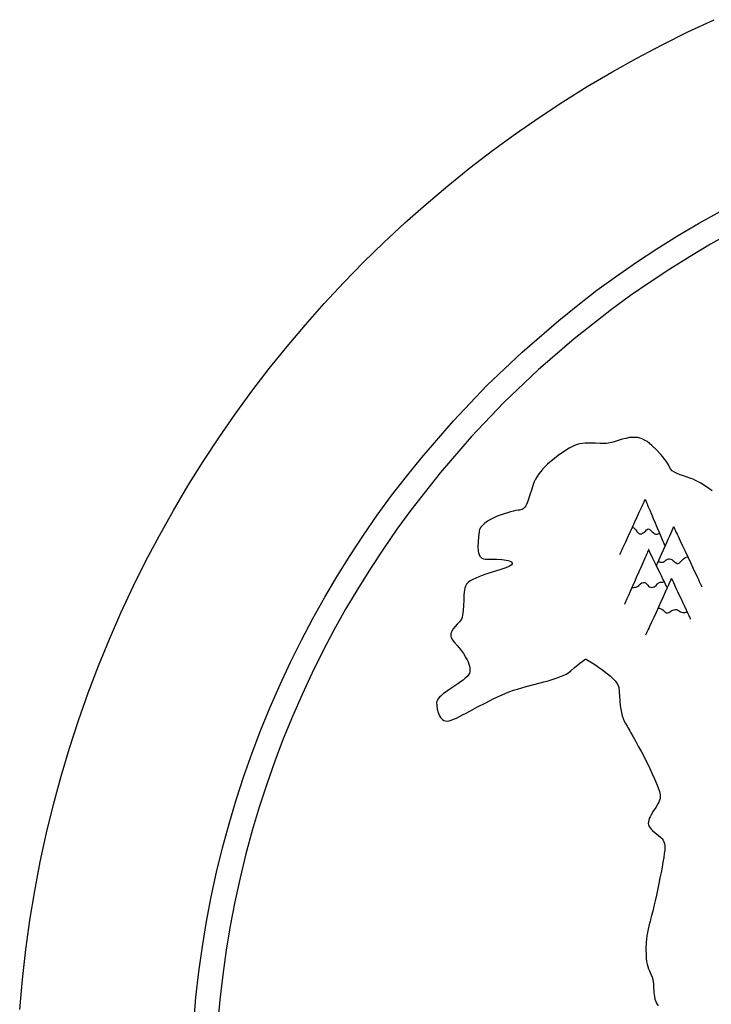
# Model space of a CAD drawing. Header units: millimetres. Extents: x 299 to 601, y 84 to 516.
# Tile 9 of 23: x 299 to 361, y 419 to 506. Entities that reach past the tile are written whole.
import ezdxf

# ---------------------------------------------------------------- set-up
doc = ezdxf.new("R2010")
doc.units = ezdxf.units.MM
doc.layers.get('0').update_dxf_attribs({"linetype": 'CONTINUOUS', "true_color": 0xffffff})

msp = doc.modelspace()

# ---------------------------------------------------------------- linework, layer by layer
at = {"linetype": 'CONTINUOUS', "true_color": 0xffffff}
for points in [[(299.5, 418.537), (299.735, 421.197), (300.037, 423.837), (300.405, 426.457), (300.835, 429.057), (301.327, 431.635), (301.885, 434.19), (302.502, 436.72), (303.18, 439.227), (303.92, 441.71), (304.717, 444.165), (305.572, 446.595), (306.485, 448.995), (307.455, 451.367), (308.48, 453.712), (309.56, 456.025), (310.695, 458.307), (311.882, 460.557), (313.122, 462.775), (314.412, 464.96), (315.755, 467.11), (317.147, 469.225), (318.59, 471.305), (320.08, 473.347), (321.617, 475.352), (323.2, 477.317), (324.83, 479.245), (326.505, 481.132), (328.222, 482.98), (329.985, 484.785), (331.79, 486.547), (333.637, 488.265), (335.525, 489.94), (337.452, 491.57), (339.417, 493.152), (341.422, 494.69), (343.465, 496.18), (345.545, 497.622), (347.66, 499.015), (349.81, 500.357), (351.995, 501.647), (354.212, 502.887), (356.462, 504.075), (358.745, 505.21), (361.057, 506.29)], [(314.925, 417.347), (315.125, 419.617), (315.382, 421.87), (315.695, 424.102), (316.062, 426.32), (316.485, 428.517), (316.957, 430.697), (317.485, 432.857), (318.065, 434.995), (318.692, 437.11), (319.372, 439.205), (320.102, 441.277), (320.882, 443.325), (321.707, 445.347), (322.582, 447.347), (323.505, 449.32), (324.472, 451.265), (325.485, 453.185), (326.542, 455.077), (327.642, 456.94), (328.787, 458.775), (329.975, 460.577), (331.205, 462.35), (332.475, 464.092), (333.785, 465.802), (335.137, 467.48), (337.955, 470.732), (340.922, 473.847), (344.037, 476.815), (347.29, 479.632), (348.967, 480.985), (350.677, 482.295), (352.42, 483.565), (354.192, 484.795), (355.995, 485.982), (357.83, 487.127), (359.692, 488.227), (361.585, 489.285)], [(362.6, 487.41), (360.755, 486.377), (358.935, 485.302), (357.145, 484.185), (355.385, 483.025), (353.652, 481.825), (351.952, 480.585), (348.647, 477.987), (345.47, 475.235), (342.43, 472.337), (339.532, 469.297), (336.782, 466.122), (334.182, 462.815), (332.942, 461.115), (331.742, 459.385), (330.585, 457.625), (329.467, 455.832), (328.392, 454.015), (327.36, 452.167), (326.37, 450.295), (325.425, 448.395), (324.527, 446.47), (323.672, 444.517), (322.865, 442.542), (322.105, 440.542), (321.395, 438.52), (320.73, 436.477), (320.115, 434.41), (319.55, 432.322), (319.037, 430.215), (318.572, 428.09), (318.162, 425.942), (317.802, 423.78), (317.497, 421.597), (317.247, 419.397), (317.05, 417.185)], [(360.88, 464.525), (360.375, 464.88), (359.877, 465.192), (359.64, 465.327), (359.415, 465.445), (359.205, 465.542), (359.012, 465.62), (358.66, 465.74), (358.335, 465.842), (358.04, 465.942), (357.775, 466.045), (357.542, 466.162), (357.347, 466.3), (357.19, 466.47), (357.075, 466.68), (357.012, 466.81), (356.925, 466.965), (356.81, 467.137), (356.675, 467.327), (356.52, 467.527), (356.35, 467.732), (355.965, 468.15), (355.547, 468.542), (355.33, 468.72), (355.112, 468.88), (354.897, 469.015), (354.685, 469.122), (354.48, 469.2), (354.285, 469.24), (353.917, 469.257), (353.567, 469.232), (353.235, 469.172), (352.915, 469.09), (352.295, 468.895), (351.987, 468.805), (351.68, 468.732), (351.517, 468.71), (351.345, 468.7), (350.965, 468.71), (350.547, 468.735), (350.105, 468.755), (349.64, 468.745), (349.402, 468.722), (349.162, 468.68), (348.92, 468.622), (348.68, 468.54), (348.44, 468.43), (348.2, 468.295), (347.717, 467.98), (347.23, 467.637), (346.752, 467.272), (346.297, 466.88), (345.882, 466.462), (345.695, 466.245), (345.522, 466.022), (345.365, 465.792), (345.227, 465.557), (345.112, 465.315), (345.017, 465.067), (344.865, 464.587), (344.732, 464.157), (344.61, 463.777), (344.55, 463.607), (344.487, 463.452), (344.425, 463.312), (344.357, 463.19), (344.285, 463.082), (344.207, 462.992), (344.125, 462.917), (344.032, 462.862), (343.93, 462.825), (343.82, 462.807), (343.677, 462.792), (343.492, 462.76), (343.267, 462.712), (343.012, 462.652), (342.732, 462.575), (342.437, 462.485), (341.83, 462.265), (341.532, 462.132), (341.247, 461.99), (340.982, 461.832), (340.745, 461.665), (340.545, 461.482), (340.385, 461.29), (340.275, 461.087), (340.24, 460.982), (340.222, 460.872), (340.177, 460.427), (340.14, 459.985), (340.125, 459.565), (340.147, 459.185), (340.177, 459.017), (340.225, 458.865), (340.29, 458.732), (340.372, 458.625), (340.477, 458.537), (340.605, 458.48), (340.757, 458.45), (340.937, 458.45), (341.14, 458.465), (341.355, 458.472), (341.802, 458.467), (342.242, 458.435), (342.447, 458.41), (342.635, 458.377), (342.802, 458.34), (342.942, 458.292), (343.052, 458.24), (343.127, 458.182), (343.16, 458.115), (343.147, 458.042), (343.085, 457.962), (342.967, 457.875), (342.797, 457.785), (342.585, 457.695), (342.34, 457.605), (342.065, 457.512), (341.77, 457.42), (341.46, 457.325), (340.822, 457.122), (340.51, 457.015), (340.207, 456.902), (339.925, 456.785), (339.667, 456.66), (339.442, 456.527), (339.255, 456.385), (339.115, 456.237), (339.025, 456.077), (338.972, 455.902), (338.932, 455.71), (338.885, 455.285), (338.862, 454.825), (338.845, 454.355), (338.82, 453.902), (338.797, 453.69), (338.765, 453.492), (338.722, 453.31), (338.662, 453.147), (338.587, 453.007), (338.495, 452.895), (338.287, 452.695), (338.092, 452.49), (337.922, 452.28), (337.797, 452.062), (337.755, 451.95), (337.73, 451.835), (337.722, 451.717), (337.735, 451.595), (337.772, 451.472), (337.832, 451.342), (337.917, 451.21), (338.032, 451.075), (338.3, 450.775), (338.572, 450.44), (338.832, 450.082), (339.065, 449.712), (339.165, 449.527), (339.252, 449.342), (339.322, 449.162), (339.375, 448.985), (339.41, 448.815), (339.42, 448.65), (339.407, 448.497), (339.37, 448.352), (339.292, 448.21), (339.165, 448.06), (339, 447.902), (338.8, 447.74), (338.575, 447.572), (338.33, 447.4), (337.815, 447.055), (337.557, 446.88), (337.312, 446.707), (337.082, 446.54), (336.88, 446.372), (336.71, 446.212), (336.577, 446.057), (336.495, 445.91), (336.472, 445.84), (336.465, 445.772), (336.477, 445.482), (336.517, 445.167), (336.595, 444.852), (336.715, 444.562), (336.792, 444.435), (336.882, 444.325), (336.987, 444.232), (337.107, 444.165), (337.245, 444.12), (337.397, 444.107), (337.567, 444.125), (337.757, 444.18), (337.97, 444.265), (338.212, 444.375), (338.48, 444.505), (338.77, 444.652), (339.077, 444.812), (339.402, 444.985), (340.092, 445.355), (340.812, 445.735), (341.542, 446.105), (342.26, 446.44), (342.607, 446.587), (342.942, 446.717), (343.282, 446.835), (343.642, 446.947), (344.017, 447.055), (344.402, 447.16), (345.19, 447.365), (345.972, 447.57), (346.35, 447.675), (346.712, 447.782), (347.06, 447.895), (347.382, 448.012), (347.677, 448.137), (347.942, 448.27), (348.17, 448.41), (348.36, 448.56), (348.675, 448.842), (348.945, 449.072), (349.172, 449.252), (349.355, 449.39), (349.495, 449.487), (349.595, 449.552), (349.655, 449.587), (349.675, 449.597), (349.682, 449.592), (349.707, 449.58), (349.795, 449.53), (349.932, 449.447), (350.112, 449.342), (350.327, 449.21), (350.565, 449.057), (350.82, 448.89), (351.087, 448.705), (351.615, 448.305), (351.862, 448.097), (352.087, 447.887), (352.28, 447.677), (352.437, 447.472), (352.547, 447.272), (352.582, 447.177), (352.602, 447.085), (352.642, 446.71), (352.67, 446.312), (352.695, 445.895), (352.737, 445.462), (352.81, 445.02), (352.922, 444.567), (353.002, 444.337), (353.095, 444.11), (353.207, 443.88), (353.34, 443.65), (353.415, 443.527), (353.5, 443.387), (353.59, 443.235), (353.687, 443.067), (353.897, 442.692), (354.127, 442.28), (354.37, 441.832), (354.62, 441.362), (355.117, 440.39), (355.355, 439.905), (355.577, 439.432), (355.78, 438.985), (355.955, 438.567), (356.1, 438.192), (356.207, 437.867), (356.245, 437.725), (356.272, 437.6), (356.287, 437.492), (356.29, 437.402), (356.267, 437.242), (356.222, 437.08), (356.157, 436.917), (356.077, 436.755), (355.882, 436.427), (355.667, 436.102), (355.467, 435.785), (355.382, 435.627), (355.312, 435.475), (355.26, 435.322), (355.23, 435.175), (355.225, 435.03), (355.252, 434.89), (355.307, 434.757), (355.385, 434.635), (355.48, 434.52), (355.587, 434.412), (355.832, 434.205), (356.092, 434), (356.337, 433.78), (356.445, 433.66), (356.54, 433.532), (356.617, 433.392), (356.672, 433.24), (356.702, 433.07), (356.705, 432.885), (356.697, 432.777), (356.682, 432.655), (356.665, 432.515), (356.645, 432.357), (356.59, 432.005), (356.522, 431.605), (356.442, 431.162), (356.355, 430.69), (356.257, 430.197), (356.155, 429.69), (355.94, 428.67), (355.83, 428.175), (355.722, 427.702), (355.617, 427.257), (355.52, 426.855), (355.427, 426.497), (355.385, 426.342), (355.345, 426.2), (355.207, 425.642), (355.105, 425.057), (355.04, 424.46), (355.015, 423.872), (355.027, 423.307), (355.05, 423.042), (355.082, 422.79), (355.127, 422.552), (355.18, 422.332), (355.245, 422.135), (355.322, 421.957), (355.397, 421.802), (355.462, 421.66), (355.56, 421.412), (355.622, 421.195), (355.66, 420.987), (355.68, 420.77), (355.695, 420.522), (355.702, 420.382), (355.71, 420.225), (355.722, 420.052), (355.737, 419.86), (355.767, 419.655), (355.82, 419.452), (355.892, 419.247), (355.982, 419.045), (356.09, 418.845)], [(352.7, 458.862), (352.707, 458.877), (352.725, 458.917), (352.755, 458.982), (352.797, 459.072), (352.847, 459.185), (352.907, 459.315), (352.975, 459.462), (353.052, 459.627), (353.222, 459.997), (353.412, 460.412), (353.615, 460.855), (353.825, 461.31), (354.037, 461.767), (354.24, 462.21), (354.43, 462.625), (354.6, 462.995), (354.677, 463.16), (354.745, 463.307), (354.805, 463.437), (354.855, 463.55), (354.897, 463.64), (354.927, 463.705), (354.945, 463.745), (354.952, 463.76), (354.957, 463.747), (354.972, 463.712), (354.995, 463.657), (355.027, 463.582), (355.067, 463.487), (355.115, 463.377), (355.167, 463.25), (355.227, 463.11), (355.362, 462.797), (355.51, 462.445), (355.67, 462.07), (355.835, 461.682), (355.997, 461.295), (356.157, 460.92), (356.305, 460.567), (356.44, 460.255), (356.5, 460.115), (356.552, 459.987), (356.6, 459.877), (356.64, 459.782), (356.672, 459.707), (356.695, 459.652), (356.71, 459.617), (356.715, 459.605)], [(353.807, 461.272), (353.817, 461.27), (353.845, 461.26), (353.932, 461.222), (354.037, 461.155), (354.127, 461.052), (354.21, 460.917), (354.317, 460.79), (354.38, 460.74), (354.455, 460.707), (354.535, 460.695), (354.627, 460.71), (354.725, 460.752), (354.82, 460.815), (354.997, 460.972), (355.08, 461.045), (355.157, 461.102), (355.227, 461.135), (355.29, 461.132), (355.352, 461.097), (355.42, 461.04), (355.57, 460.895), (355.645, 460.822), (355.722, 460.76), (355.797, 460.71), (355.867, 460.687), (356, 460.687), (356.115, 460.712), (356.195, 460.742), (356.217, 460.752), (356.225, 460.757)], [(355.952, 457.885), (355.957, 457.895), (355.97, 457.922), (355.99, 457.97), (356.017, 458.032), (356.052, 458.11), (356.092, 458.202), (356.19, 458.422), (356.305, 458.682), (356.435, 458.972), (356.572, 459.285), (356.715, 459.605), (356.857, 459.925), (356.995, 460.237), (357.125, 460.527), (357.24, 460.787), (357.337, 461.007), (357.377, 461.1), (357.412, 461.177), (357.44, 461.24), (357.46, 461.287), (357.472, 461.315), (357.477, 461.325), (357.485, 461.31), (357.505, 461.265), (357.54, 461.192), (357.585, 461.095), (357.64, 460.975), (357.707, 460.832), (357.782, 460.672), (357.867, 460.492), (357.957, 460.297), (358.055, 460.09), (358.267, 459.64), (358.492, 459.16), (358.725, 458.662), (358.957, 458.165), (359.182, 457.685), (359.395, 457.235), (359.492, 457.027), (359.582, 456.832), (359.667, 456.652), (359.742, 456.492), (359.81, 456.35), (359.865, 456.23), (359.91, 456.132), (359.945, 456.06), (359.965, 456.015), (359.972, 456)], [(356.915, 455.9), (356.91, 455.91), (356.897, 455.937), (356.875, 455.985), (356.842, 456.047), (356.805, 456.125), (356.762, 456.215), (356.655, 456.435), (356.53, 456.692), (356.39, 456.982), (356.24, 457.29), (356.085, 457.607), (355.93, 457.927), (355.78, 458.235), (355.64, 458.525), (355.515, 458.782), (355.407, 459.002), (355.365, 459.092), (355.327, 459.17), (355.295, 459.232), (355.272, 459.28), (355.26, 459.307), (355.255, 459.317), (355.25, 459.302), (355.23, 459.262), (355.202, 459.197), (355.162, 459.11), (355.115, 459), (355.057, 458.87), (354.995, 458.725), (354.922, 458.562), (354.762, 458.195), (354.582, 457.787), (354.39, 457.35), (354.19, 456.9), (353.992, 456.447), (353.8, 456.01), (353.62, 455.602), (353.46, 455.235), (353.387, 455.072), (353.325, 454.927), (353.267, 454.797), (353.22, 454.687), (353.18, 454.6), (353.152, 454.535), (353.132, 454.495), (353.127, 454.48)], [(356.12, 458.262), (356.132, 458.257), (356.165, 458.242), (356.212, 458.225), (356.272, 458.205), (356.41, 458.18), (356.475, 458.18), (356.535, 458.192), (356.592, 458.222), (356.655, 458.265), (356.795, 458.367), (356.95, 458.457), (357.035, 458.485), (357.12, 458.492), (357.21, 458.47), (357.302, 458.417), (357.397, 458.347), (357.495, 458.267), (357.592, 458.187), (357.687, 458.122), (357.782, 458.082), (357.872, 458.077), (357.962, 458.115), (358.055, 458.19), (358.152, 458.285), (358.255, 458.392), (358.362, 458.497), (358.477, 458.585), (358.597, 458.645), (358.725, 458.662)], [(355.012, 451.742), (355.02, 451.757), (355.037, 451.797), (355.07, 451.865), (355.11, 451.957), (355.162, 452.07), (355.222, 452.202), (355.292, 452.355), (355.37, 452.522), (355.542, 452.9), (355.735, 453.322), (355.94, 453.772), (356.155, 454.237), (356.367, 454.702), (356.572, 455.152), (356.765, 455.575), (356.937, 455.952), (357.015, 456.12), (357.085, 456.272), (357.145, 456.405), (357.197, 456.517), (357.237, 456.61), (357.27, 456.677), (357.287, 456.717), (357.295, 456.732), (357.3, 456.722), (357.315, 456.692), (357.337, 456.642), (357.367, 456.577), (357.405, 456.497), (357.45, 456.4), (357.557, 456.17), (357.682, 455.9), (357.825, 455.595), (357.975, 455.272), (358.13, 454.937), (358.287, 454.6), (358.437, 454.277), (358.58, 453.972), (358.705, 453.702), (358.812, 453.472), (358.857, 453.375), (358.895, 453.295), (358.925, 453.23), (358.947, 453.18), (358.962, 453.15), (358.967, 453.14)], [(353.772, 455.945), (353.795, 455.945), (353.852, 455.947), (353.94, 455.952), (354.042, 455.965), (354.152, 455.987), (354.257, 456.025), (354.35, 456.075), (354.42, 456.145), (354.535, 456.28), (354.665, 456.362), (354.792, 456.397), (354.915, 456.382), (354.972, 456.347), (355.035, 456.292), (355.175, 456.145), (355.257, 456.07), (355.345, 456.007), (355.442, 455.965), (355.552, 455.947), (355.66, 455.962), (355.757, 456.005), (355.842, 456.067), (355.92, 456.137), (356.047, 456.282), (356.102, 456.337), (356.152, 456.375), (356.212, 456.395), (356.285, 456.41), (356.452, 456.427), (356.53, 456.432), (356.595, 456.435), (356.637, 456.435), (356.655, 456.435)], [(356.107, 454.137), (356.12, 454.135), (356.157, 454.127), (356.215, 454.115), (356.282, 454.095), (356.432, 454.025), (356.502, 453.975), (356.565, 453.91), (356.685, 453.787), (356.752, 453.742), (356.825, 453.715), (356.897, 453.702), (356.972, 453.71), (357.05, 453.737), (357.127, 453.787), (357.305, 453.902), (357.405, 453.947), (357.507, 453.98), (357.612, 453.995), (357.715, 453.987), (357.81, 453.96), (357.895, 453.902), (358.077, 453.787), (358.182, 453.75), (358.287, 453.73), (358.392, 453.727), (358.49, 453.74), (358.577, 453.772), (358.65, 453.822)]]:
    msp.add_lwpolyline(points, dxfattribs=at)

doc.saveas('drawing.dxf')
